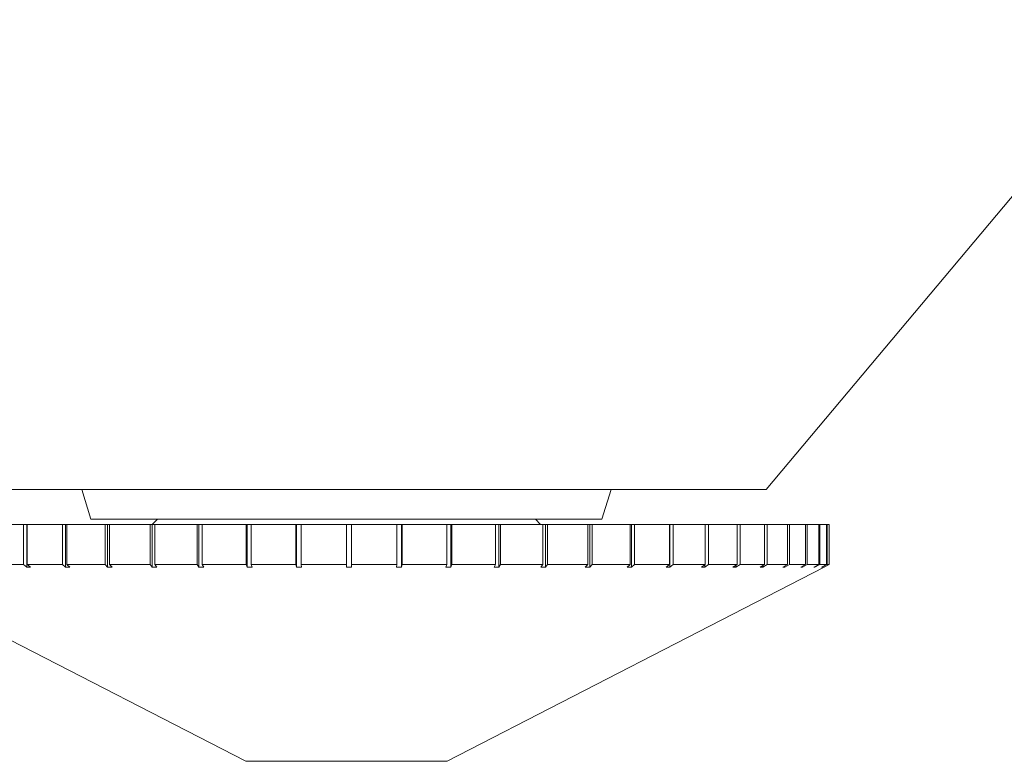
# Model space of a CAD drawing. Header units: inches. Extents: x -4.2 to 22.3, y -10.2 to 17.4.
# Tile 27 of 121: x 12.191 to 13.155, y -3.27 to -2.545. Entities that reach past the tile are written whole.
import ezdxf

# ---------------------------------------------------------------- set-up
doc = ezdxf.new("R2010")
doc.units = ezdxf.units.IN
doc.header["$MEASUREMENT"] = 0

msp = doc.modelspace()

# ---------------------------------------------------------------- linework, layer by layer
at = {"color": 7, "linetype": 'Continuous', "lineweight": 15}
for p, q in [((12.92189, -3.00453), (13.30752, -2.54495)), ((12.10057, -3.00453), (12.92189, -3.00453)), ((12.25231, -3.00453), (12.26123, -3.03353)), ((12.76123, -3.03353), (12.77015, -3.00453)), ((12.26123, -3.03353), (12.43225, -3.03353)), ((12.32623, -3.03353), (12.32123, -3.03853)), ((12.43225, -3.03353), (12.76123, -3.03353)), ((12.70123, -3.03853), (12.69623, -3.03353)), ((12.16346, -3.03853), (12.19507, -3.03853)), ((12.19507, -3.03853), (12.19507, -3.0779)), ((12.19507, -3.03853), (12.19841, -3.03853)), ((12.19841, -3.03853), (12.19841, -3.08047)), ((12.1988, -3.03853), (12.19841, -3.03853)), ((12.1988, -3.03853), (12.1988, -3.0779)), ((12.1988, -3.03853), (12.2335, -3.03853)), ((12.2335, -3.03853), (12.2335, -3.0779)), ((12.2335, -3.03853), (12.23644, -3.03853)), ((12.23644, -3.03853), (12.23644, -3.08047)), ((12.23756, -3.03853), (12.23644, -3.03853)), ((12.23756, -3.03853), (12.23756, -3.0779)), ((12.23756, -3.03853), (12.27498, -3.03853)), ((12.27498, -3.03853), (12.27498, -3.0779)), ((12.27498, -3.03853), (12.27748, -3.03853)), ((12.27748, -3.03853), (12.27748, -3.08047)), ((12.27933, -3.03853), (12.27748, -3.03853)), ((12.27933, -3.03853), (12.27933, -3.0779)), ((12.27933, -3.03853), (12.31905, -3.03853)), ((12.31905, -3.03853), (12.31905, -3.0779)), ((12.31905, -3.03853), (12.32108, -3.03853)), ((12.32108, -3.03853), (12.32108, -3.08047)), ((12.32363, -3.03853), (12.32108, -3.03853)), ((12.32363, -3.03853), (12.32363, -3.0779)), ((12.32363, -3.03853), (12.36522, -3.03853)), ((12.36522, -3.03853), (12.36522, -3.0779)), ((12.36522, -3.03853), (12.36677, -3.03853)), ((12.36677, -3.03853), (12.36677, -3.08047)), ((12.36998, -3.03853), (12.36677, -3.03853)), ((12.36998, -3.03853), (12.36998, -3.0779)), ((12.36998, -3.03853), (12.41299, -3.03853)), ((12.41299, -3.03853), (12.41299, -3.0779)), ((12.41299, -3.03853), (12.41403, -3.03853)), ((12.41403, -3.03853), (12.41403, -3.08047)), ((12.41789, -3.03853), (12.41403, -3.03853)), ((12.41789, -3.03853), (12.41789, -3.0779)), ((12.41789, -3.03853), (12.46184, -3.03853)), ((12.46184, -3.03853), (12.46184, -3.0779)), ((12.46184, -3.03853), (12.46236, -3.03853)), ((12.46236, -3.03853), (12.46236, -3.08047)), ((12.46682, -3.03853), (12.46236, -3.03853)), ((12.46682, -3.03853), (12.46682, -3.0779)), ((12.46682, -3.03853), (12.51123, -3.03853)), ((12.51123, -3.03853), (12.51123, -3.0779)), ((12.51623, -3.03853), (12.51123, -3.03853)), ((12.51623, -3.03853), (12.51623, -3.0779)), ((12.51623, -3.03853), (12.56062, -3.03853)), ((12.56062, -3.03853), (12.56062, -3.0779)), ((12.56507, -3.03853), (12.56062, -3.03853)), ((12.56507, -3.08046), (12.56507, -3.03853)), ((12.56507, -3.03853), (12.56559, -3.03853)), ((12.56559, -3.03853), (12.56559, -3.0779)), ((12.56559, -3.03853), (12.60947, -3.03853)), ((12.60947, -3.03853), (12.60947, -3.0779)), ((12.61332, -3.03853), (12.60947, -3.03853)), ((12.61332, -3.08046), (12.61332, -3.03853)), ((12.61332, -3.03853), (12.61436, -3.03853)), ((12.61436, -3.03853), (12.61436, -3.0779)), ((12.61436, -3.03853), (12.65724, -3.03853)), ((12.65724, -3.03853), (12.65724, -3.0779)), ((12.66045, -3.03853), (12.65724, -3.03853)), ((12.66045, -3.08046), (12.66045, -3.03853)), ((12.66045, -3.03853), (12.66199, -3.03853)), ((12.66199, -3.03853), (12.66199, -3.0779)), ((12.66199, -3.03853), (12.70341, -3.03853)), ((12.70341, -3.03853), (12.70341, -3.0779)), ((12.70595, -3.03853), (12.70341, -3.03853)), ((12.70595, -3.08046), (12.70595, -3.03853)), ((12.70595, -3.03853), (12.70797, -3.03853)), ((12.70797, -3.03853), (12.70797, -3.0779)), ((12.70797, -3.03853), (12.74748, -3.03853)), ((12.74748, -3.03853), (12.74748, -3.0779)), ((12.74931, -3.03853), (12.74748, -3.03853)), ((12.74931, -3.08046), (12.74931, -3.03853)), ((12.74931, -3.03853), (12.7518, -3.03853)), ((12.7518, -3.03853), (12.7518, -3.0779)), ((12.7518, -3.03853), (12.78896, -3.03853)), ((12.78896, -3.03853), (12.78896, -3.0779)), ((12.79007, -3.03853), (12.78896, -3.03853)), ((12.79007, -3.08046), (12.79007, -3.03853)), ((12.79007, -3.03853), (12.79299, -3.03853)), ((12.79299, -3.03853), (12.79299, -3.0779)), ((12.79299, -3.03853), (12.8274, -3.03853)), ((12.8274, -3.03853), (12.8274, -3.0779)), ((12.82777, -3.03853), (12.8274, -3.03853)), ((12.82777, -3.08046), (12.82777, -3.03853)), ((12.82777, -3.03853), (12.83109, -3.03853)), ((12.83109, -3.03853), (12.83109, -3.0779)), ((12.83109, -3.03853), (12.86237, -3.03853)), ((12.86237, -3.03853), (12.86237, -3.0779)), ((12.86237, -3.03853), (12.86569, -3.03853)), ((12.86569, -3.03853), (12.86569, -3.0779)), ((12.86569, -3.03853), (12.89349, -3.03853)), ((12.89349, -3.03853), (12.89349, -3.0779)), ((12.89349, -3.03853), (12.89641, -3.03853)), ((12.89641, -3.03853), (12.89641, -3.0779)), ((12.89641, -3.03853), (12.92043, -3.03853)), ((12.92043, -3.03853), (12.92043, -3.0779)), ((12.92043, -3.03853), (12.92291, -3.03853)), ((12.92291, -3.03853), (12.92291, -3.0779)), ((12.92291, -3.03853), (12.94288, -3.03853)), ((12.94288, -3.03853), (12.94288, -3.0779)), ((12.94288, -3.03853), (12.94489, -3.03853)), ((12.94489, -3.03853), (12.94489, -3.0779)), ((12.94489, -3.03853), (12.96061, -3.03853)), ((12.96061, -3.03853), (12.96061, -3.0779)), ((12.96061, -3.03853), (12.96213, -3.03853)), ((12.96213, -3.03853), (12.96213, -3.0779)), ((12.96213, -3.03853), (12.97341, -3.03853)), ((12.97341, -3.03853), (12.97341, -3.0779)), ((12.97341, -3.03853), (12.97442, -3.03853)), ((12.97442, -3.03853), (12.97442, -3.0779)), ((12.97442, -3.03853), (12.98114, -3.03853)), ((12.98114, -3.03853), (12.98114, -3.0779)), ((12.98114, -3.03853), (12.98164, -3.03853)), ((12.98164, -3.03853), (12.98164, -3.0779)), ((12.98164, -3.03853), (12.98373, -3.03853)), ((12.98373, -3.03853), (12.98373, -3.0779)), ((12.04373, -3.08047), (12.41273, -3.27023)), ((12.16346, -3.0779), (12.19507, -3.0779)), ((12.19841, -3.08047), (12.19507, -3.0779)), ((12.19841, -3.08047), (12.20213, -3.08046)), ((12.1988, -3.0779), (12.20213, -3.08046)), ((12.1988, -3.0779), (12.2335, -3.0779)), ((12.23644, -3.08047), (12.2335, -3.0779)), ((12.23644, -3.08047), (12.24049, -3.08046)), ((12.23756, -3.0779), (12.24049, -3.08046)), ((12.23756, -3.0779), (12.27498, -3.0779)), ((12.27748, -3.08047), (12.27498, -3.0779)), ((12.27748, -3.08047), (12.28181, -3.08046)), ((12.27933, -3.0779), (12.28181, -3.08046)), ((12.27933, -3.0779), (12.31905, -3.0779)), ((12.32108, -3.08047), (12.31905, -3.0779)), ((12.32108, -3.08047), (12.32565, -3.08046)), ((12.32363, -3.0779), (12.32565, -3.08046)), ((12.32363, -3.0779), (12.36522, -3.0779)), ((12.36677, -3.08047), (12.36522, -3.0779)), ((12.36677, -3.08047), (12.37152, -3.08046)), ((12.36998, -3.0779), (12.37152, -3.08046)), ((12.36998, -3.0779), (12.41299, -3.0779)), ((12.41403, -3.08047), (12.41299, -3.0779)), ((12.41403, -3.08047), (12.41892, -3.08046)), ((12.41789, -3.0779), (12.41892, -3.08046)), ((12.41789, -3.0779), (12.46184, -3.0779)), ((12.46236, -3.08047), (12.46184, -3.0779)), ((12.46236, -3.08047), (12.46734, -3.08046)), ((12.46682, -3.0779), (12.46734, -3.08046)), ((12.46682, -3.0779), (12.51123, -3.0779)), ((12.51123, -3.08047), (12.51123, -3.0779)), ((12.51623, -3.0779), (12.51623, -3.08046)), ((12.51623, -3.0779), (12.56062, -3.0779)), ((12.5601, -3.08047), (12.56062, -3.0779)), ((12.5601, -3.08047), (12.56507, -3.08046)), ((12.56559, -3.0779), (12.56507, -3.08046)), ((12.56559, -3.0779), (12.60947, -3.0779)), ((12.60843, -3.08047), (12.60947, -3.0779)), ((12.60843, -3.08047), (12.61332, -3.08046)), ((12.60973, -3.27023), (12.97873, -3.08047)), ((12.61436, -3.0779), (12.61332, -3.08046)), ((12.61436, -3.0779), (12.65724, -3.0779)), ((12.6557, -3.08047), (12.65724, -3.0779)), ((12.6557, -3.08047), (12.66045, -3.08046)), ((12.66199, -3.0779), (12.66045, -3.08046)), ((12.66199, -3.0779), (12.70341, -3.0779)), ((12.70138, -3.08047), (12.70341, -3.0779)), ((12.70138, -3.08047), (12.70595, -3.08046)), ((12.70797, -3.0779), (12.70595, -3.08046)), ((12.70797, -3.0779), (12.74748, -3.0779)), ((12.74498, -3.08047), (12.74748, -3.0779)), ((12.74498, -3.08047), (12.74931, -3.08046)), ((12.7518, -3.0779), (12.74931, -3.08046)), ((12.7518, -3.0779), (12.78896, -3.0779)), ((12.78602, -3.08047), (12.78896, -3.0779)), ((12.78602, -3.08047), (12.79007, -3.08046)), ((12.79299, -3.0779), (12.79007, -3.08046)), ((12.79299, -3.0779), (12.8274, -3.0779)), ((12.82405, -3.08047), (12.8274, -3.0779)), ((12.82405, -3.08047), (12.82777, -3.08046)), ((12.83109, -3.0779), (12.82777, -3.08046)), ((12.83109, -3.0779), (12.86237, -3.0779)), ((12.85865, -3.08047), (12.86237, -3.0779)), ((12.85865, -3.08047), (12.862, -3.08046)), ((12.86569, -3.0779), (12.862, -3.08046)), ((12.862, -3.08046), (12.862, -3.07816)), ((12.86569, -3.0779), (12.89349, -3.0779)), ((12.88945, -3.08047), (12.89349, -3.0779)), ((12.88945, -3.08047), (12.89239, -3.08046)), ((12.89641, -3.0779), (12.89239, -3.08046)), ((12.89239, -3.08046), (12.89239, -3.0786)), ((12.89641, -3.0779), (12.92043, -3.0779)), ((12.9161, -3.08047), (12.92043, -3.0779)), ((12.9161, -3.08047), (12.9186, -3.08046)), ((12.92291, -3.0779), (12.9186, -3.08046)), ((12.9186, -3.08046), (12.9186, -3.07899)), ((12.92291, -3.0779), (12.94288, -3.0779)), ((12.93831, -3.08047), (12.94288, -3.0779)), ((12.93831, -3.08047), (12.94035, -3.08046)), ((12.94489, -3.0779), (12.94035, -3.08046)), ((12.94035, -3.08046), (12.94035, -3.07933)), ((12.94489, -3.0779), (12.96061, -3.0779)), ((12.95585, -3.08047), (12.96061, -3.0779)), ((12.95585, -3.08047), (12.9574, -3.08046)), ((12.96213, -3.0779), (12.9574, -3.08046)), ((12.9574, -3.08046), (12.9574, -3.07964)), ((12.96213, -3.0779), (12.97341, -3.0779)), ((12.96852, -3.08047), (12.97341, -3.0779)), ((12.96852, -3.08047), (12.96956, -3.08046)), ((12.97442, -3.0779), (12.96956, -3.08046)), ((12.96956, -3.08046), (12.96956, -3.07993)), ((12.97442, -3.0779), (12.98114, -3.0779)), ((12.97617, -3.08047), (12.98114, -3.0779)), ((12.97617, -3.08047), (12.97669, -3.08046)), ((12.98164, -3.0779), (12.97669, -3.08046)), ((12.97669, -3.08046), (12.97669, -3.0802)), ((12.97873, -3.08047), (12.98373, -3.0779)), ((12.98164, -3.0779), (12.98373, -3.0779)), ((12.41273, -3.27023), (12.60973, -3.27023))]:
    msp.add_line(p, q, dxfattribs=at)
msp.add_open_spline([(12.51123, -3.08047), (12.51205, -3.08047), (12.51372, -3.08047), (12.51539, -3.08046), (12.51623, -3.08046)], degree=3, knots=[0, 0, 0, 0, 0.49353, 1, 1, 1, 1], dxfattribs=at)

doc.saveas('drawing.dxf')
